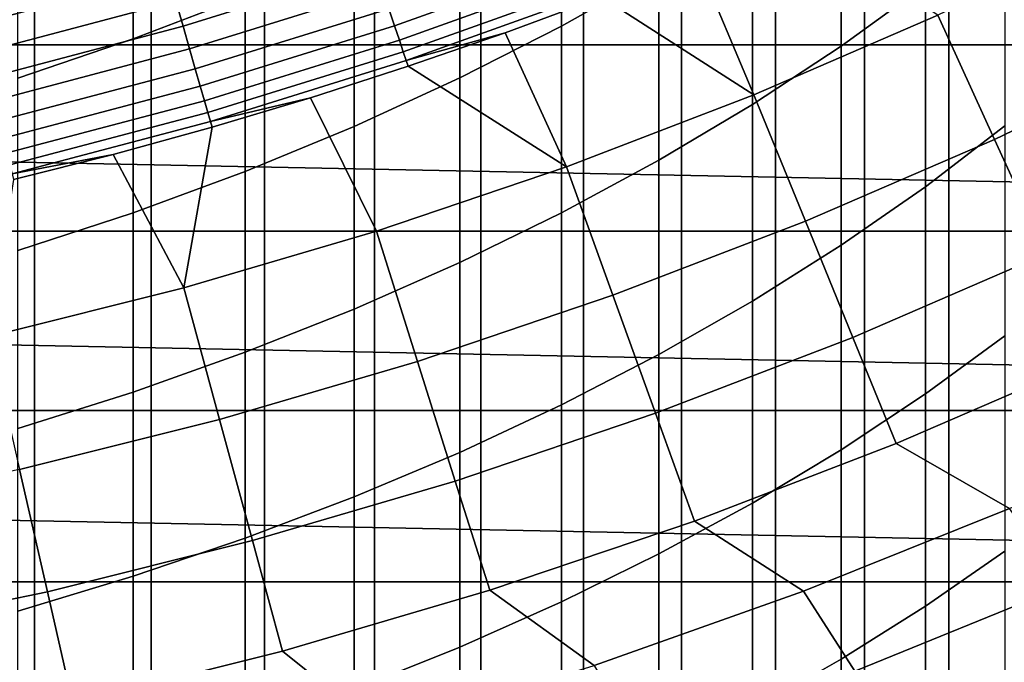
# Model space of a CAD drawing. Header units: metres. Extents: x -32 to 117, y -314 to 32.
# Tile 117 of 256: x 5.57 to 10.44, y -25.34 to -22.16. Entities that reach past the tile are written whole.
import ezdxf

# ---------------------------------------------------------------- set-up
doc = ezdxf.new("R2010")
doc.units = ezdxf.units.M
doc.layers.add('solid_24_501_064_XXX', color=7, linetype='CONTINUOUS')

msp = doc.modelspace()

# ---------------------------------------------------------------- linework, layer by layer
at = {"layer": 'solid_24_501_064_XXX'}
for points in [[(5.049653, -229.142227, 340.774384), (5.640489, -229.26326, 340.536865), (5.640489, -19.253021, 233.531296), (5.049653, -19.131989, 233.768829)], [(5.640489, -229.26326, 340.536865), (6.217302, -229.397507, 340.273376), (6.217302, -19.387272, 233.267807), (5.640489, -19.253021, 233.531296)], [(6.217302, -229.397507, 340.273376), (6.778657, -229.544647, 339.984589), (6.778657, -19.53441, 232.979034), (6.217302, -19.387272, 233.267807)], [(6.778657, -229.544647, 339.984589), (7.323161, -229.7043, 339.671234), (7.323161, -19.694069, 232.66568), (6.778657, -19.53441, 232.979034)], [(7.323161, -229.7043, 339.671234), (7.849457, -229.876083, 339.334106), (7.849457, -19.86585, 232.328552), (7.323161, -19.694069, 232.66568)], [(7.849457, -229.876083, 339.334106), (8.356239, -230.05957, 338.973999), (8.356239, -20.049328, 231.968445), (7.849457, -19.86585, 232.328552)], [(8.356239, -230.05957, 338.973999), (8.842246, -230.254288, 338.591858), (8.842246, -20.244045, 231.586288), (8.356239, -20.049328, 231.968445)], [(8.842246, -230.254288, 338.591858), (9.306269, -230.459763, 338.188599), (9.306269, -20.44952, 231.183029), (8.842246, -20.244045, 231.586288)], [(9.306269, -230.459763, 338.188599), (9.747155, -230.675476, 337.765228), (9.747155, -20.665239, 230.759659), (9.306269, -20.44952, 231.183029)], [(9.747155, -230.675476, 337.765228), (10.163809, -230.900909, 337.322784), (10.163809, -20.890667, 230.31723), (9.747155, -20.665239, 230.759659)], [(10.163809, -230.900909, 337.322784), (10.555194, -231.135483, 336.862396), (10.555194, -21.125244, 229.856842), (10.163809, -20.890667, 230.31723)], [(8.730267, -21.920914, 209.799728), (8.247112, -22.192877, 209.483917), (8.247112, -21.295618, 208.683945), (8.730267, -21.012955, 208.990219)], [(10.049136, -21.988861, 211.657669), (9.632364, -22.291367, 211.280945), (9.632364, -21.332251, 210.483292), (10.049136, -21.01697, 210.849396)], [(6.683336, -22.042566, 207.874619), (6.128158, -22.255869, 207.643509), (6.128158, -21.421864, 206.846786), (6.683336, -21.200739, 207.070435)], [(23.656019, -22.285479, -303.5), (-23.656019, -22.285479, -303.5), (-24.523338, -21.327351, -303.5)], [(24.523338, -21.327351, -303.5), (23.656019, -22.285479, -303.5), (-24.523338, -21.327351, -303.5)], [(8.247112, -22.192877, 209.483917), (7.744091, -22.449043, 209.186462), (7.744091, -21.561861, 208.395477), (8.247112, -21.295618, 208.683945)], [(9.632364, -22.291367, 211.280945), (9.192389, -22.580702, 210.920609), (9.192389, -21.633808, 210.133118), (9.632364, -21.332251, 210.483292)], [(6.128158, -22.255869, 207.643509), (5.558216, -22.450441, 207.432678), (5.558216, -21.623568, 206.642776), (6.128158, -21.421864, 206.846786)], [(7.744091, -22.449043, 209.186462), (7.222413, -22.688793, 208.908051), (7.222413, -21.811045, 208.125473), (7.744091, -21.561861, 208.395477)], [(9.192389, -22.580702, 210.920609), (8.730267, -22.856174, 210.577545), (8.730267, -21.920914, 209.799728), (9.192389, -21.633808, 210.133118)], [(10.110748, -22.139452, 113.790924), (9.386338, -21.664957, 120.980194), (8.918019, -21.861898, 120.980194), (9.199298, -22.53343, 113.790924)], [(10.441698, -22.686705, 212.834869), (10.049136, -22.987974, 212.432053), (10.049136, -21.988861, 211.657669), (10.441698, -21.673918, 212.049896)], [(10.391117, -22.753374, 106.589211), (11.310548, -22.310598, 106.589211), (11.005371, -21.708624, 113.790924), (10.110748, -22.139452, 113.790924)], [(6.375282, -22.193192, 122.378937), (7.32418, -21.898365, 122.378937), (7.28319, -21.775812, 122.551315), (6.339602, -22.068989, 122.551315)], [(7.42223, -22.191523, 121.812614), (8.370087, -21.851654, 121.812614), (8.338115, -21.768187, 122.008636), (7.393879, -22.106756, 122.008636)], [(5.351151, -22.183973, 122.713974), (6.3006, -21.933216, 122.713974), (6.258475, -21.786573, 122.866074), (5.315374, -22.035656, 122.866074)], [(7.222413, -22.688793, 208.908051), (6.683336, -22.911552, 208.649384), (6.683336, -22.042566, 207.874619), (7.222413, -21.811045, 208.125473)], [(7.446045, -22.262728, 121.610687), (8.396943, -21.921768, 121.610687), (8.370087, -21.851654, 121.812614), (7.42223, -22.191523, 121.812614)], [(9.199298, -22.53343, 113.790924), (8.918019, -21.861898, 120.980194), (8.445572, -22.048719, 120.980194)], [(6.407453, -22.305185, 122.197731), (7.361139, -22.008869, 122.197731), (7.32418, -21.898365, 122.378937), (6.375282, -22.193192, 122.378937)], [(7.465202, -22.320005, 121.403885), (8.418547, -21.97817, 121.403885), (8.396943, -21.921768, 121.610687), (7.446045, -22.262728, 121.610687)], [(8.730267, -22.856174, 210.577545), (8.247112, -23.117117, 210.252563), (8.247112, -22.192877, 209.483917), (8.730267, -21.920914, 209.799728)], [(5.384276, -22.321299, 122.551315), (6.339602, -22.068989, 122.551315), (6.3006, -21.933216, 122.713974), (5.351151, -22.183973, 122.713974)], [(6.435951, -22.40439, 122.008636), (7.393879, -22.106756, 122.008636), (7.361139, -22.008869, 122.197731), (6.407453, -22.305185, 122.197731)], [(7.479603, -22.363062, 121.193291), (8.434787, -22.020567, 121.193291), (8.418547, -21.97817, 121.403885), (7.465202, -22.320005, 121.403885)], [(8.434787, -22.020567, 121.193291), (7.479603, -22.363062, 121.193291), (7.969214, -22.22533, 120.980194), (8.445572, -22.048719, 120.980194)], [(10.049136, -22.987974, 212.432053), (9.632364, -23.277344, 212.045135), (9.632364, -22.291367, 211.280945), (10.049136, -21.988861, 211.657669)], [(5.414578, -22.446922, 122.378937), (6.375282, -22.193192, 122.378937), (6.339602, -22.068989, 122.551315), (5.384276, -22.321299, 122.551315)], [(6.683336, -22.911552, 208.649384), (6.128158, -23.116781, 208.411072), (6.128158, -22.255869, 207.643509), (6.683336, -22.042566, 207.874619)], [(9.199298, -22.53343, 113.790924), (8.445572, -22.048719, 120.980194), (7.969214, -22.22533, 120.980194), (8.272535, -22.889904, 113.790924)], [(6.460629, -22.490295, 121.812614), (7.42223, -22.191523, 121.812614), (7.393879, -22.106756, 122.008636), (6.435951, -22.40439, 122.008636)], [(9.454391, -23.158278, 106.589211), (10.391117, -22.753374, 106.589211), (10.110748, -22.139452, 113.790924), (9.199298, -22.53343, 113.790924)], [(5.441902, -22.560196, 122.197731), (6.407453, -22.305185, 122.197731), (6.375282, -22.193192, 122.378937), (5.414578, -22.446922, 122.378937)], [(6.481359, -22.56246, 121.610687), (7.446045, -22.262728, 121.610687), (7.42223, -22.191523, 121.812614), (6.460629, -22.490295, 121.812614)], [(8.247112, -23.117117, 210.252563), (7.744091, -23.362902, 209.946472), (7.744091, -22.449043, 209.186462), (8.247112, -22.192877, 209.483917)], [(6.128158, -23.116781, 208.411072), (5.558216, -23.303988, 208.19368), (5.558216, -22.450441, 207.432678), (6.128158, -22.255869, 207.643509)], [(6.498034, -22.62051, 121.403885), (7.465202, -22.320005, 121.403885), (7.446045, -22.262728, 121.610687), (6.481359, -22.56246, 121.610687)], [(7.479603, -22.363062, 121.193291), (7.489167, -22.391651, 120.980194), (7.969214, -22.22533, 120.980194)], [(8.272535, -22.889904, 113.790924), (7.969214, -22.22533, 120.980194), (7.489167, -22.391651, 120.980194)], [(22.751431, -23.208225, -303.5), (-22.751431, -23.208225, -303.5), (-23.656019, -22.285479, -303.5)], [(23.656019, -22.285479, -303.5), (22.751431, -23.208225, -303.5), (-23.656019, -22.285479, -303.5)], [(5.466105, -22.660536, 122.008636), (6.435951, -22.40439, 122.008636), (6.407453, -22.305185, 122.197731), (5.441902, -22.560196, 122.197731)], [(9.632364, -23.277344, 212.045135), (9.192389, -23.554117, 211.675064), (9.192389, -22.580702, 210.920609), (9.632364, -22.291367, 211.280945)], [(10.649091, -23.318256, 99.382652), (11.591348, -22.864491, 99.382652), (11.310548, -22.310598, 106.589211), (10.391117, -22.753374, 106.589211)], [(6.510569, -22.664145, 121.193291), (7.479603, -22.363062, 121.193291), (7.465202, -22.320005, 121.403885), (6.498034, -22.62051, 121.403885)], [(5.487064, -22.747423, 121.812614), (6.460629, -22.490295, 121.812614), (6.435951, -22.40439, 122.008636), (5.466105, -22.660536, 122.008636)], [(7.479603, -22.363062, 121.193291), (6.510569, -22.664145, 121.193291), (7.005652, -22.547606, 120.980194), (7.489167, -22.391651, 120.980194)], [(8.272535, -22.889904, 113.790924), (7.489167, -22.391651, 120.980194), (7.005652, -22.547606, 120.980194), (7.332004, -23.208281, 113.790924)], [(7.744091, -23.362902, 209.946472), (7.222413, -23.592936, 209.659988), (7.222413, -22.688793, 208.908051), (7.744091, -22.449043, 209.186462)], [(5.50467, -22.820412, 121.610687), (6.481359, -22.56246, 121.610687), (6.460629, -22.490295, 121.812614), (5.487064, -22.747423, 121.812614)], [(6.379269, -23.488028, 113.790924), (7.332004, -23.208281, 113.790924), (7.005652, -22.547606, 120.980194), (6.518894, -22.693121, 120.980194)], [(6.510569, -22.664145, 121.193291), (6.518894, -22.693121, 120.980194), (7.005652, -22.547606, 120.980194)], [(8.50193, -23.524635, 106.589211), (9.454391, -23.158278, 106.589211), (9.199298, -22.53343, 113.790924), (8.272535, -22.889904, 113.790924)], [(5.518833, -22.879126, 121.403885), (6.498034, -22.62051, 121.403885), (6.481359, -22.56246, 121.610687), (5.50467, -22.820412, 121.610687)], [(9.192389, -23.554117, 211.675064), (8.730267, -23.817629, 211.322723), (8.730267, -22.856174, 210.577545), (9.192389, -22.580702, 210.920609)], [(5.529479, -22.92326, 121.193291), (6.510569, -22.664145, 121.193291), (6.498034, -22.62051, 121.403885), (5.518833, -22.879126, 121.403885)], [(6.510569, -22.664145, 121.193291), (5.529479, -22.92326, 121.193291), (6.029117, -22.828129, 120.980194), (6.518894, -22.693121, 120.980194)], [(6.379269, -23.488028, 113.790924), (6.518894, -22.693121, 120.980194), (6.029117, -22.828129, 120.980194)], [(7.222413, -23.592936, 209.659988), (6.683336, -23.806667, 209.393814), (6.683336, -22.911552, 208.649384), (7.222413, -22.688793, 208.908051)], [(10.441698, -23.725885, 213.584549), (10.049136, -24.013124, 213.1716), (10.049136, -22.987974, 212.432053), (10.441698, -22.686705, 212.834869)], [(9.68911, -23.733212, 99.382652), (10.649091, -23.318256, 99.382652), (10.391117, -22.753374, 106.589211), (9.454391, -23.158278, 106.589211)], [(5.415917, -23.728683, 113.790924), (6.379269, -23.488028, 113.790924), (6.029117, -22.828129, 120.980194), (5.536549, -22.952566, 120.980194)], [(5.529479, -22.92326, 121.193291), (5.536549, -22.952566, 120.980194), (6.029117, -22.828129, 120.980194)], [(7.535319, -23.851841, 106.589211), (8.50193, -23.524635, 106.589211), (8.272535, -22.889904, 113.790924), (7.332004, -23.208281, 113.790924)], [(8.730267, -23.817629, 211.322723), (8.247112, -24.06724, 210.988968), (8.247112, -23.117117, 210.252563), (8.730267, -22.856174, 210.577545)], [(6.683336, -23.806667, 209.393814), (6.128158, -24.00358, 209.148575), (6.128158, -23.116781, 208.411072), (6.683336, -22.911552, 208.649384)], [(10.049136, -24.013124, 213.1716), (9.632364, -24.289019, 212.774963), (9.632364, -23.277344, 212.045135), (10.049136, -22.987974, 212.432053)], [(6.128158, -24.00358, 209.148575), (5.558216, -24.183199, 208.924881), (5.558216, -23.303988, 208.19368), (6.128158, -23.116781, 208.411072)], [(8.247112, -24.06724, 210.988968), (7.744091, -24.302353, 210.674606), (7.744091, -23.362902, 209.946472), (8.247112, -23.117117, 210.252563)], [(8.713002, -24.108667, 99.382652), (9.68911, -23.733212, 99.382652), (9.454391, -23.158278, 106.589211), (8.50193, -23.524635, 106.589211)], [(21.810736, -24.094435, -303.5), (-21.810736, -24.094435, -303.5), (-22.751431, -23.208225, -303.5)], [(22.751431, -23.208225, -303.5), (21.810736, -24.094435, -303.5), (-22.751431, -23.208225, -303.5)], [(6.556165, -24.139345, 106.589211), (7.535319, -23.851841, 106.589211), (7.332004, -23.208281, 113.790924), (6.379269, -23.488028, 113.790924)], [(9.632364, -24.289019, 212.774963), (9.192389, -24.552902, 212.395599), (9.192389, -23.554117, 211.675064), (9.632364, -23.277344, 212.045135)], [(9.903439, -24.258205, 92.171654), (10.884655, -23.83407, 92.171654), (10.649091, -23.318256, 99.382652), (9.68911, -23.733212, 99.382652)], [(7.744091, -24.302353, 210.674606), (7.222413, -24.522402, 210.380386), (7.222413, -23.592936, 209.659988), (7.744091, -23.362902, 209.946472)], [(5.566099, -24.386673, 106.589211), (6.556165, -24.139345, 106.589211), (6.379269, -23.488028, 113.790924), (5.415917, -23.728683, 113.790924)], [(7.722393, -24.443995, 99.382652), (8.713002, -24.108667, 99.382652), (8.50193, -23.524635, 106.589211), (7.535319, -23.851841, 106.589211)], [(9.192389, -24.552902, 212.395599), (8.730267, -24.80414, 212.034409), (8.730267, -23.817629, 211.322723), (9.192389, -23.554117, 211.675064)], [(7.222413, -24.522402, 210.380386), (6.683336, -24.726852, 210.10701), (6.683336, -23.806667, 209.393814), (7.222413, -23.592936, 209.659988)], [(10.441698, -24.790234, 214.29805), (10.049136, -25.063101, 213.875473), (10.049136, -24.013124, 213.1716), (10.441698, -23.725885, 213.584549)], [(8.905739, -24.641964, 92.171654), (9.903439, -24.258205, 92.171654), (9.68911, -23.733212, 99.382652), (8.713002, -24.108667, 99.382652)], [(6.683336, -24.726852, 210.10701), (6.128158, -24.915215, 209.855148), (6.128158, -24.00358, 209.148575), (6.683336, -23.806667, 209.393814)], [(8.730267, -24.80414, 212.034409), (8.247112, -25.042128, 211.692261), (8.247112, -24.06724, 210.988968), (8.730267, -23.817629, 211.322723)], [(6.718931, -24.738638, 99.382652), (7.722393, -24.443995, 99.382652), (7.535319, -23.851841, 106.589211), (6.556165, -24.139345, 106.589211)], [(11.465524, -24.129463, 84.956604), (10.884655, -23.83407, 92.171654), (9.903439, -24.258205, 92.171654), (10.464158, -24.580288, 84.956604)], [(6.128158, -24.915215, 209.855148), (5.558216, -25.087036, 209.625412), (5.558216, -24.183199, 208.924881), (6.128158, -24.00358, 209.148575)], [(10.049136, -25.063101, 213.875473), (9.632364, -25.325191, 213.469589), (9.632364, -24.289019, 212.774963), (10.049136, -24.013124, 213.1716)], [(8.247112, -25.042128, 211.692261), (7.744091, -25.266291, 211.369995), (7.744091, -24.302353, 210.674606), (8.247112, -24.06724, 210.988968)], [(20.835405, -24.942644, -303.5), (-20.835405, -24.942644, -303.5), (-21.810736, -24.094435, -303.5)], [(21.810736, -24.094435, -303.5), (20.835405, -24.942644, -303.5), (-21.810736, -24.094435, -303.5)], [(7.893217, -24.984711, 92.171654), (8.905739, -24.641964, 92.171654), (8.713002, -24.108667, 99.382652), (7.722393, -24.443995, 99.382652)], [(5.704285, -24.992105, 99.382652), (6.718931, -24.738638, 99.382652), (6.556165, -24.139345, 106.589211), (5.566099, -24.386673, 106.589211)], [(10.464158, -24.580288, 84.956604), (9.903439, -24.258205, 92.171654), (8.905739, -24.641964, 92.171654), (9.44511, -24.98958, 84.956604)], [(7.744091, -25.266291, 211.369995), (7.222413, -25.476089, 211.06839), (7.222413, -24.522402, 210.380386), (7.744091, -24.302353, 210.674606)], [(9.632364, -25.325191, 213.469589), (9.192389, -25.575872, 213.08136), (9.192389, -24.552902, 212.395599), (9.632364, -24.289019, 212.774963)], [(4.680145, -25.203978, 99.382652), (5.704285, -24.992105, 99.382652), (5.566099, -24.386673, 106.589211), (4.566769, -24.593412, 106.589211)], [(6.867557, -25.285872, 92.171654), (7.893217, -24.984711, 92.171654), (7.722393, -24.443995, 99.382652), (6.718931, -24.738638, 99.382652)], [(7.222413, -25.476089, 211.06839), (6.683336, -25.671021, 210.788147), (6.683336, -24.726852, 210.10701), (7.222413, -24.522402, 210.380386)], [(9.192389, -25.575872, 213.08136), (8.730267, -25.814543, 212.711746), (8.730267, -24.80414, 212.034409), (9.192389, -24.552902, 212.395599)], [(10.736123, -24.963253, 77.737923), (10.464158, -24.580288, 84.956604), (9.44511, -24.98958, 84.956604), (9.699156, -25.384142, 77.737923)], [(9.44511, -24.98958, 84.956604), (8.905739, -24.641964, 92.171654), (7.893217, -24.984711, 92.171654), (8.410103, -25.356644, 84.956604)], [(5.830467, -25.544947, 92.171654), (6.867557, -25.285872, 92.171654), (6.718931, -24.738638, 99.382652), (5.704285, -24.992105, 99.382652)], [(6.683336, -25.671021, 210.788147), (6.128158, -25.850611, 210.529953), (6.128158, -24.915215, 209.855148), (6.683336, -24.726852, 210.10701)], [(10.441698, -25.878487, 214.974533), (10.049136, -26.136662, 214.542816), (10.049136, -25.063101, 213.875473), (10.441698, -24.790234, 214.29805)], [(8.730267, -25.814543, 212.711746), (8.247112, -26.040623, 212.361618), (8.247112, -25.042128, 211.692261), (8.730267, -24.80414, 212.034409)], [(19.827477, -25.751131, -303.5), (-19.827477, -25.751131, -303.5), (-20.835405, -24.942644, -303.5)], [(20.835405, -24.942644, -303.5), (19.827477, -25.751131, -303.5), (-20.835405, -24.942644, -303.5)], [(6.128158, -25.850611, 210.529953), (5.558216, -26.014429, 210.294449), (5.558216, -25.087036, 209.625412), (6.128158, -24.915215, 209.855148)], [(4.783673, -25.761503, 92.171654), (5.830467, -25.544947, 92.171654), (5.704285, -24.992105, 99.382652), (4.680145, -25.203978, 99.382652)], [(8.410103, -25.356644, 84.956604), (7.893217, -24.984711, 92.171654), (6.867557, -25.285872, 92.171654), (7.360884, -25.680861, 84.956604)], [(9.699156, -25.384142, 77.737923), (9.44511, -24.98958, 84.956604), (8.410103, -25.356644, 84.956604), (8.645739, -25.761978, 77.737923)], [(9.723477, -25.808132, 70.516006), (10.775363, -25.386951, 70.516006), (10.736123, -24.963253, 77.737923), (9.699156, -25.384142, 77.737923)], [(8.247112, -26.040623, 212.361618), (7.744091, -26.253571, 212.031845), (7.744091, -25.266291, 211.369995), (8.247112, -25.042128, 211.692261)], [(10.049136, -26.136662, 214.542816), (9.632364, -26.38464, 214.128159), (9.632364, -25.325191, 213.469589), (10.049136, -25.063101, 213.875473)], [(7.744091, -26.253571, 212.031845), (7.222413, -26.452875, 211.72319), (7.222413, -25.476089, 211.06839), (7.744091, -25.266291, 211.369995)], [(7.360884, -25.680861, 84.956604), (6.867557, -25.285872, 92.171654), (5.830467, -25.544947, 92.171654), (6.299227, -25.961681, 84.956604)], [(9.632364, -26.38464, 214.128159), (9.192389, -26.621822, 213.731537), (9.192389, -25.575872, 213.08136), (9.632364, -25.325191, 213.469589)]]:
    msp.add_3dface(points, dxfattribs=at)

doc.saveas('drawing.dxf')
